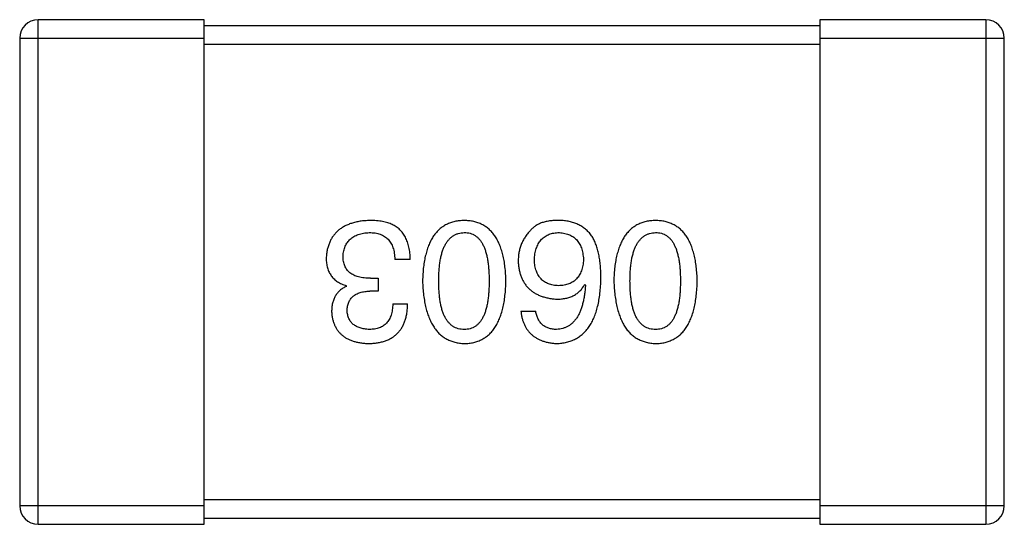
# Model space of a CAD drawing. Header units: millimetres. Extents: x 42 to 554, y 166 to 335.
# Tile 108 of 256: x 449.489 to 451.089, y 202.953 to 203.773. Entities that reach past the tile are written whole.
import ezdxf

# ---------------------------------------------------------------- set-up
doc = ezdxf.new("R2010")
doc.units = ezdxf.units.MM
doc.header["$LTSCALE"] = 30.734
doc.layers.get('0').update_dxf_attribs({"linetype": 'CONTINUOUS'})

msp = doc.modelspace()

# ---------------------------------------------------------------- linework, layer by layer
at = {"linetype": 'Continuous'}
for p, q in [((449.789, 203.7729), (449.519, 203.7729)), ((449.519, 202.9529), (449.519, 203.7729)), ((449.789, 202.9529), (449.789, 203.7729)), ((450.789, 203.7629), (449.789, 203.7629)), ((451.059, 203.7729), (450.789, 203.7729)), ((450.789, 203.7729), (450.789, 202.9529)), ((451.059, 203.7729), (451.059, 202.9529)), ((449.489, 203.7429), (449.789, 203.7429)), ((449.489, 203.7429), (449.489, 202.9829)), ((449.789, 203.7329), (450.789, 203.7329)), ((450.789, 203.7429), (451.089, 203.7429)), ((451.089, 202.9829), (451.089, 203.7429)), ((450.1237, 203.3833), (450.0986, 203.3833)), ((450.0593, 203.3527), (450.0713, 203.3527)), ((450.0713, 203.3527), (450.0713, 203.3319)), ((450.0199, 203.3396), (450.0199, 203.3407)), ((450.0713, 203.3319), (450.0582, 203.3319)), ((450.4073, 203.3428), (450.4084, 203.3418)), ((450.0953, 203.3111), (450.1194, 203.3111)), ((450.3035, 203.2991), (450.3275, 203.2991)), ((450.789, 202.9929), (449.789, 202.9929)), ((449.789, 202.9829), (449.489, 202.9829)), ((451.089, 202.9829), (450.789, 202.9829)), ((449.789, 202.9629), (450.789, 202.9629)), ((449.519, 202.9529), (449.789, 202.9529)), ((450.789, 202.9529), (451.059, 202.9529))]:
    msp.add_line(p, q, dxfattribs=at)
for centre, start, end in [((449.519, 203.7429), 90, 180), ((451.059, 203.7429), 0, 90), ((449.519, 202.9829), 180, 270), ((451.059, 202.9829), 270, 0)]:
    msp.add_arc(centre, 0.03, start, end, dxfattribs=at)
for points, knots in [([(450.0582, 203.4467), (450.0554, 203.4465), (450.0501, 203.4463), (450.0423, 203.4454), (450.0351, 203.4439), (450.0284, 203.4421), (450.0222, 203.4399), (450.0164, 203.4371), (450.0112, 203.434), (450.0065, 203.4304), (450.0023, 203.4263), (449.9986, 203.4218), (449.9953, 203.4168), (449.9927, 203.4114), (449.9905, 203.4055), (449.9888, 203.3992), (449.9876, 203.3925), (449.9873, 203.3879), (449.9871, 203.3855)], [0, 0, 0, 0, 0.078078, 0.151942, 0.221594, 0.28726, 0.350176, 0.409768, 0.467648, 0.523784, 0.578904, 0.634014, 0.689819, 0.746826, 0.805875, 0.867063, 0.931764, 1, 1, 1, 1]), ([(450.0942, 203.4401), (450.0931, 203.4406), (450.0908, 203.4417), (450.087, 203.443), (450.0829, 203.4442), (450.0786, 203.445), (450.0739, 203.4458), (450.0689, 203.4463), (450.0636, 203.4466), (450.06, 203.4466), (450.0582, 203.4467)], [0, 0, 0, 0, 0.101955, 0.208983, 0.322698, 0.44339, 0.570851, 0.70629, 0.84885, 1, 1, 1, 1]), ([(450.1237, 203.3833), (450.1237, 203.3851), (450.1235, 203.3885), (450.1231, 203.3937), (450.1224, 203.3985), (450.1215, 203.4032), (450.1204, 203.4076), (450.1192, 203.4117), (450.1176, 203.4156), (450.1159, 203.4193), (450.1139, 203.4228), (450.1118, 203.426), (450.1094, 203.429), (450.1068, 203.4317), (450.104, 203.4342), (450.1009, 203.4364), (450.0977, 203.4384), (450.0954, 203.4396), (450.0942, 203.4401)], [0, 0, 0, 0, 0.078937, 0.154495, 0.226898, 0.296844, 0.363348, 0.427781, 0.48946, 0.549586, 0.607902, 0.664733, 0.720805, 0.776157, 0.831175, 0.886736, 0.943094, 1, 1, 1, 1]), ([(450.2114, 203.4467), (450.2088, 203.4465), (450.2036, 203.4463), (450.1961, 203.4451), (450.1891, 203.443), (450.1825, 203.4403), (450.1765, 203.4367), (450.171, 203.4324), (450.166, 203.4274), (450.1615, 203.4215), (450.1575, 203.4149), (450.154, 203.4076), (450.151, 203.3996), (450.1486, 203.3908), (450.1465, 203.3812), (450.1451, 203.3709), (450.1441, 203.3599), (450.1438, 203.3522), (450.1437, 203.3483)], [0, 0, 0, 0, 0.059134, 0.115603, 0.169236, 0.221572, 0.273254, 0.32474, 0.377319, 0.431815, 0.488555, 0.548609, 0.612242, 0.680182, 0.75251, 0.829782, 0.91231, 1, 1, 1, 1]), ([(450.2792, 203.3483), (450.279, 203.3522), (450.2788, 203.3599), (450.2777, 203.3709), (450.2763, 203.3812), (450.2743, 203.3908), (450.2718, 203.3996), (450.2688, 203.4076), (450.2653, 203.415), (450.2613, 203.4215), (450.2568, 203.4274), (450.2518, 203.4324), (450.2463, 203.4367), (450.2403, 203.4403), (450.2337, 203.443), (450.2267, 203.4451), (450.2192, 203.4463), (450.2141, 203.4465), (450.2114, 203.4467)], [0, 0, 0, 0, 0.087693, 0.170223, 0.247496, 0.319826, 0.387768, 0.451403, 0.511459, 0.568358, 0.622671, 0.675251, 0.726739, 0.778422, 0.830759, 0.884394, 0.940865, 1, 1, 1, 1]), ([(450.3679, 203.4467), (450.3651, 203.4467), (450.3597, 203.4468), (450.3519, 203.4462), (450.3448, 203.445), (450.3382, 203.4433), (450.3324, 203.4409), (450.3272, 203.438), (450.3225, 203.4345), (450.32, 203.4317), (450.3188, 203.4303)], [0, 0, 0, 0, 0.156782, 0.301945, 0.436395, 0.561474, 0.678489, 0.78853, 0.894967, 1, 1, 1, 1]), ([(450.4193, 203.4204), (450.4178, 203.4225), (450.4149, 203.4264), (450.4097, 203.4316), (450.404, 203.436), (450.3978, 203.4397), (450.391, 203.4426), (450.3838, 203.4447), (450.376, 203.4462), (450.3707, 203.4465), (450.3679, 203.4467)], [0, 0, 0, 0, 0.125033, 0.246266, 0.36603, 0.485265, 0.606781, 0.732144, 0.862551, 1, 1, 1, 1]), ([(450.5223, 203.4467), (450.5196, 203.4465), (450.5145, 203.4463), (450.5069, 203.4451), (450.4999, 203.443), (450.4934, 203.4403), (450.4874, 203.4367), (450.4819, 203.4324), (450.4769, 203.4274), (450.4724, 203.4215), (450.4684, 203.4149), (450.4649, 203.4076), (450.4619, 203.3996), (450.4594, 203.3908), (450.4574, 203.3812), (450.4559, 203.3709), (450.4549, 203.3599), (450.4547, 203.3522), (450.4545, 203.3483)], [0, 0, 0, 0, 0.059134, 0.115603, 0.169236, 0.221572, 0.273254, 0.32474, 0.377319, 0.431815, 0.488555, 0.548609, 0.612242, 0.680182, 0.75251, 0.829782, 0.91231, 1, 1, 1, 1]), ([(450.59, 203.3483), (450.5899, 203.3522), (450.5896, 203.3599), (450.5886, 203.3709), (450.5872, 203.3812), (450.5851, 203.3908), (450.5826, 203.3996), (450.5796, 203.4076), (450.5762, 203.415), (450.5721, 203.4215), (450.5677, 203.4274), (450.5627, 203.4324), (450.5572, 203.4367), (450.5511, 203.4403), (450.5446, 203.443), (450.5376, 203.4451), (450.5301, 203.4463), (450.5249, 203.4465), (450.5223, 203.4467)], [0, 0, 0, 0, 0.087693, 0.170223, 0.247496, 0.319826, 0.387768, 0.451403, 0.511459, 0.568358, 0.622671, 0.675251, 0.726739, 0.778422, 0.830759, 0.884394, 0.940865, 1, 1, 1, 1]), ([(450.0144, 203.3887), (450.0146, 203.3902), (450.0148, 203.3931), (450.0155, 203.3972), (450.0165, 203.4011), (450.0179, 203.4046), (450.0195, 203.408), (450.0214, 203.4111), (450.0236, 203.4138), (450.0261, 203.4164), (450.029, 203.4187), (450.0321, 203.4207), (450.0356, 203.4224), (450.0393, 203.4239), (450.0433, 203.425), (450.0476, 203.426), (450.0522, 203.4267), (450.0554, 203.4269), (450.0571, 203.427)], [0, 0, 0, 0, 0.068514, 0.133941, 0.195994, 0.255362, 0.312994, 0.369441, 0.424687, 0.480522, 0.537148, 0.594801, 0.654411, 0.716817, 0.781981, 0.850498, 0.923306, 1, 1, 1, 1]), ([(450.0571, 203.427), (450.0587, 203.427), (450.0619, 203.4269), (450.0665, 203.4264), (450.0708, 203.4255), (450.0748, 203.4243), (450.0785, 203.4228), (450.0819, 203.4209), (450.085, 203.4187), (450.0877, 203.4161), (450.0902, 203.4132), (450.0923, 203.4099), (450.0942, 203.4063), (450.0957, 203.4024), (450.0969, 203.3981), (450.0978, 203.3934), (450.0984, 203.3885), (450.0985, 203.3851), (450.0986, 203.3833)], [0, 0, 0, 0, 0.071272, 0.13882, 0.201858, 0.262757, 0.320043, 0.376709, 0.431462, 0.486034, 0.541209, 0.597703, 0.65589, 0.717768, 0.782056, 0.850407, 0.92277, 1, 1, 1, 1]), ([(450.1699, 203.3483), (450.1699, 203.3514), (450.17, 203.3575), (450.1705, 203.3663), (450.1713, 203.3745), (450.1724, 203.3822), (450.1738, 203.3892), (450.1756, 203.3956), (450.1777, 203.4015), (450.1801, 203.4067), (450.1829, 203.4114), (450.186, 203.4154), (450.1894, 203.4189), (450.1932, 203.4217), (450.1973, 203.424), (450.2017, 203.4257), (450.2065, 203.4267), (450.2097, 203.4269), (450.2114, 203.427)], [0, 0, 0, 0, 0.094834, 0.184067, 0.267029, 0.344713, 0.417334, 0.484367, 0.546941, 0.604717, 0.65953, 0.710539, 0.759381, 0.806382, 0.853027, 0.900623, 0.949121, 1, 1, 1, 1]), ([(450.2114, 203.427), (450.213, 203.4269), (450.2162, 203.4268), (450.2209, 203.4259), (450.2252, 203.4244), (450.2292, 203.4221), (450.2329, 203.4194), (450.2362, 203.4159), (450.2392, 203.4119), (450.2419, 203.4072), (450.2443, 203.402), (450.2463, 203.3961), (450.248, 203.3896), (450.2495, 203.3826), (450.2505, 203.3749), (450.2513, 203.3666), (450.2518, 203.3576), (450.2518, 203.3515), (450.2518, 203.3483)], [0, 0, 0, 0, 0.049766, 0.097012, 0.143225, 0.188786, 0.235079, 0.282962, 0.333687, 0.387747, 0.445963, 0.508657, 0.576545, 0.649868, 0.72822, 0.812712, 0.903543, 1, 1, 1, 1]), ([(450.3188, 203.4303), (450.3172, 203.4285), (450.3141, 203.4251), (450.3101, 203.4195), (450.3067, 203.4137), (450.3039, 203.4077), (450.3017, 203.4013), (450.3002, 203.3948), (450.2993, 203.388), (450.2992, 203.3834), (450.2991, 203.3811)], [0, 0, 0, 0, 0.129393, 0.255335, 0.378531, 0.500878, 0.622934, 0.746191, 0.87096, 1, 1, 1, 1]), ([(450.3253, 203.3822), (450.3254, 203.3839), (450.3256, 203.3873), (450.3263, 203.3921), (450.3273, 203.3967), (450.3284, 203.4009), (450.3299, 203.4049), (450.3316, 203.4084), (450.3336, 203.4117), (450.3359, 203.4147), (450.3384, 203.4174), (450.3412, 203.4197), (450.3443, 203.4218), (450.3477, 203.4235), (450.3513, 203.4249), (450.3551, 203.4259), (450.3593, 203.4266), (450.3621, 203.4269), (450.3636, 203.427)], [0, 0, 0, 0, 0.078863, 0.153308, 0.223539, 0.289857, 0.35341, 0.413572, 0.471721, 0.528235, 0.584279, 0.638781, 0.69466, 0.751251, 0.809198, 0.869697, 0.933318, 1, 1, 1, 1]), ([(450.3636, 203.427), (450.3652, 203.4269), (450.3683, 203.4268), (450.3728, 203.4261), (450.377, 203.4252), (450.3809, 203.4239), (450.3845, 203.4224), (450.3879, 203.4204), (450.3909, 203.4182), (450.3936, 203.4155), (450.3962, 203.4127), (450.3983, 203.4094), (450.4002, 203.4058), (450.4018, 203.402), (450.403, 203.3977), (450.404, 203.3932), (450.4048, 203.3884), (450.405, 203.385), (450.4051, 203.3833)], [0, 0, 0, 0, 0.070403, 0.137196, 0.200053, 0.260887, 0.31876, 0.37535, 0.430743, 0.485927, 0.541678, 0.598832, 0.657726, 0.719441, 0.783504, 0.851852, 0.923533, 1, 1, 1, 1]), ([(450.4807, 203.3483), (450.4808, 203.3514), (450.4808, 203.3575), (450.4813, 203.3663), (450.4821, 203.3745), (450.4832, 203.3822), (450.4847, 203.3892), (450.4865, 203.3956), (450.4885, 203.4015), (450.491, 203.4067), (450.4937, 203.4114), (450.4969, 203.4154), (450.5003, 203.4189), (450.504, 203.4217), (450.5081, 203.424), (450.5126, 203.4257), (450.5173, 203.4267), (450.5206, 203.4269), (450.5223, 203.427)], [0, 0, 0, 0, 0.094834, 0.184067, 0.267029, 0.344713, 0.417334, 0.484367, 0.546941, 0.604717, 0.65953, 0.710539, 0.759381, 0.806382, 0.853027, 0.900623, 0.949121, 1, 1, 1, 1]), ([(450.5223, 203.427), (450.5239, 203.4269), (450.5271, 203.4268), (450.5317, 203.4259), (450.5361, 203.4244), (450.54, 203.4221), (450.5437, 203.4194), (450.5471, 203.4159), (450.5501, 203.4119), (450.5527, 203.4072), (450.5551, 203.402), (450.5572, 203.3961), (450.5588, 203.3896), (450.5603, 203.3826), (450.5614, 203.3749), (450.5621, 203.3666), (450.5626, 203.3576), (450.5627, 203.3515), (450.5627, 203.3483)], [0, 0, 0, 0, 0.049766, 0.097012, 0.143225, 0.188786, 0.235079, 0.282962, 0.333687, 0.387747, 0.445963, 0.508657, 0.576545, 0.649868, 0.72822, 0.812712, 0.903543, 1, 1, 1, 1]), ([(450.4335, 203.3527), (450.4335, 203.3562), (450.4334, 203.3631), (450.4327, 203.3731), (450.4317, 203.3825), (450.4301, 203.3913), (450.4281, 203.3995), (450.4257, 203.4071), (450.4228, 203.4141), (450.4204, 203.4184), (450.4193, 203.4204)], [0, 0, 0, 0, 0.151498, 0.29521, 0.430242, 0.557137, 0.677306, 0.790845, 0.898111, 1, 1, 1, 1]), ([(449.9871, 203.3855), (449.9871, 203.384), (449.9872, 203.3812), (449.9876, 203.3772), (449.9882, 203.3733), (449.9891, 203.3696), (449.9903, 203.3661), (449.9917, 203.3628), (449.9934, 203.3597), (449.9953, 203.3567), (449.9974, 203.354), (449.9999, 203.3515), (450.0026, 203.3492), (450.0056, 203.3471), (450.0088, 203.3452), (450.0122, 203.3434), (450.016, 203.3419), (450.0186, 203.3411), (450.0199, 203.3407)], [0, 0, 0, 0, 0.071215, 0.138707, 0.20396, 0.266995, 0.327734, 0.387609, 0.445602, 0.503345, 0.561136, 0.618597, 0.677672, 0.738255, 0.799989, 0.863961, 0.930555, 1, 1, 1, 1]), ([(450.0593, 203.3527), (450.0574, 203.3527), (450.0539, 203.3527), (450.0489, 203.3532), (450.0441, 203.3538), (450.0397, 203.3549), (450.0357, 203.3561), (450.032, 203.3576), (450.0286, 203.3595), (450.0256, 203.3616), (450.023, 203.364), (450.0207, 203.3667), (450.0187, 203.3697), (450.0172, 203.373), (450.0159, 203.3765), (450.0151, 203.3803), (450.0145, 203.3845), (450.0145, 203.3873), (450.0144, 203.3887)], [0, 0, 0, 0, 0.082495, 0.159728, 0.232496, 0.300725, 0.365163, 0.425859, 0.483728, 0.538892, 0.592921, 0.646195, 0.699968, 0.754746, 0.811387, 0.870806, 0.933482, 1, 1, 1, 1]), ([(450.2991, 203.3811), (450.2992, 203.3787), (450.2994, 203.3742), (450.3004, 203.3675), (450.3019, 203.3613), (450.3037, 203.3555), (450.306, 203.3501), (450.3088, 203.3452), (450.312, 203.3406), (450.3157, 203.3365), (450.3199, 203.3328), (450.3244, 203.3295), (450.3295, 203.3267), (450.335, 203.3242), (450.3409, 203.3222), (450.3474, 203.3206), (450.3542, 203.3195), (450.3589, 203.319), (450.3614, 203.3188)], [0, 0, 0, 0, 0.071527, 0.139094, 0.20346, 0.264939, 0.323904, 0.381383, 0.437591, 0.493343, 0.549401, 0.606085, 0.664838, 0.725424, 0.788712, 0.855452, 0.925772, 1, 1, 1, 1]), ([(450.3647, 203.3407), (450.3632, 203.3407), (450.3602, 203.3409), (450.356, 203.3415), (450.352, 203.3424), (450.3483, 203.3436), (450.3449, 203.3451), (450.3417, 203.3469), (450.3388, 203.3491), (450.3362, 203.3515), (450.3339, 203.3543), (450.3318, 203.3574), (450.33, 203.3608), (450.3285, 203.3645), (450.3273, 203.3685), (450.3263, 203.3728), (450.3256, 203.3774), (450.3254, 203.3806), (450.3253, 203.3822)], [0, 0, 0, 0, 0.069884, 0.136529, 0.199638, 0.259844, 0.317774, 0.374356, 0.430026, 0.485148, 0.5409, 0.597889, 0.657472, 0.718614, 0.783613, 0.85129, 0.923712, 1, 1, 1, 1]), ([(450.4051, 203.3833), (450.405, 203.3816), (450.4048, 203.3783), (450.4041, 203.3736), (450.4031, 203.3692), (450.4018, 203.3651), (450.4003, 203.3613), (450.3984, 203.3578), (450.3964, 203.3546), (450.3939, 203.3518), (450.3913, 203.3493), (450.3883, 203.3471), (450.3851, 203.3452), (450.3815, 203.3437), (450.3777, 203.3424), (450.3736, 203.3415), (450.3692, 203.3409), (450.3662, 203.3407), (450.3647, 203.3407)], [0, 0, 0, 0, 0.076072, 0.148369, 0.216753, 0.281358, 0.342792, 0.401604, 0.458929, 0.514444, 0.569818, 0.625343, 0.681554, 0.739608, 0.800134, 0.863477, 0.929547, 1, 1, 1, 1]), ([(450.1437, 203.3483), (450.1438, 203.3443), (450.1442, 203.3365), (450.1453, 203.3252), (450.1469, 203.3146), (450.149, 203.3048), (450.1515, 203.2958), (450.1545, 203.2875), (450.158, 203.28), (450.1621, 203.2732), (450.1666, 203.2672), (450.1715, 203.2619), (450.177, 203.2574), (450.1829, 203.2537), (450.1894, 203.2508), (450.1963, 203.2486), (450.2037, 203.2471), (450.2088, 203.2468), (450.2114, 203.2467)], [0, 0, 0, 0, 0.088475, 0.171606, 0.249595, 0.322626, 0.391327, 0.455765, 0.516374, 0.573675, 0.628522, 0.681161, 0.732559, 0.783563, 0.83504, 0.887639, 0.942585, 1, 1, 1, 1]), ([(450.2114, 203.2696), (450.2097, 203.2697), (450.2065, 203.2698), (450.2017, 203.2707), (450.1973, 203.2723), (450.1931, 203.2744), (450.1894, 203.2773), (450.186, 203.2807), (450.1829, 203.2847), (450.1801, 203.2893), (450.1777, 203.2946), (450.1756, 203.3005), (450.1738, 203.307), (450.1724, 203.314), (450.1713, 203.3217), (450.1705, 203.3301), (450.17, 203.339), (450.1699, 203.3451), (450.1699, 203.3483)], [0, 0, 0, 0, 0.050604, 0.098688, 0.145699, 0.191791, 0.238625, 0.286717, 0.337546, 0.391814, 0.449755, 0.512106, 0.579685, 0.652048, 0.730262, 0.814146, 0.904281, 1, 1, 1, 1]), ([(450.2114, 203.2467), (450.2141, 203.2468), (450.2192, 203.247), (450.2268, 203.2483), (450.2337, 203.2505), (450.2403, 203.2533), (450.2463, 203.2569), (450.2518, 203.2614), (450.2568, 203.2666), (450.2613, 203.2727), (450.2653, 203.2794), (450.2688, 203.287), (450.2718, 203.2953), (450.2743, 203.3044), (450.2763, 203.3143), (450.2777, 203.3249), (450.2788, 203.3364), (450.279, 203.3442), (450.2792, 203.3483)], [0, 0, 0, 0, 0.057911, 0.113262, 0.165956, 0.217443, 0.268511, 0.319665, 0.372, 0.426129, 0.483365, 0.543779, 0.607756, 0.676562, 0.749704, 0.827713, 0.911177, 1, 1, 1, 1]), ([(450.2518, 203.3483), (450.2518, 203.3451), (450.2518, 203.339), (450.2513, 203.3301), (450.2505, 203.3217), (450.2495, 203.314), (450.248, 203.307), (450.2463, 203.3005), (450.2443, 203.2946), (450.2419, 203.2894), (450.2392, 203.2847), (450.2362, 203.2807), (450.2328, 203.2773), (450.2292, 203.2744), (450.2252, 203.2723), (450.2209, 203.2707), (450.2162, 203.2698), (450.213, 203.2697), (450.2114, 203.2696)], [0, 0, 0, 0, 0.096452, 0.187278, 0.271765, 0.350519, 0.423437, 0.491321, 0.554011, 0.612224, 0.666281, 0.717003, 0.764884, 0.811423, 0.856783, 0.902993, 0.950236, 1, 1, 1, 1]), ([(450.3614, 203.2467), (450.3642, 203.2468), (450.3697, 203.2472), (450.3777, 203.2486), (450.3852, 203.2509), (450.3922, 203.254), (450.3986, 203.2578), (450.4045, 203.2625), (450.4098, 203.268), (450.4145, 203.2743), (450.4188, 203.2813), (450.4225, 203.2892), (450.4257, 203.2978), (450.4283, 203.3073), (450.4305, 203.3175), (450.432, 203.3285), (450.4331, 203.3403), (450.4334, 203.3485), (450.4335, 203.3527)], [0, 0, 0, 0, 0.058957, 0.115262, 0.16907, 0.221312, 0.273147, 0.324961, 0.377649, 0.432026, 0.488925, 0.549039, 0.612912, 0.680653, 0.753056, 0.830314, 0.912483, 1, 1, 1, 1]), ([(450.4545, 203.3483), (450.4547, 203.3443), (450.455, 203.3365), (450.4562, 203.3252), (450.4578, 203.3146), (450.4598, 203.3048), (450.4624, 203.2958), (450.4654, 203.2875), (450.4689, 203.28), (450.4729, 203.2732), (450.4774, 203.2672), (450.4824, 203.2619), (450.4879, 203.2574), (450.4938, 203.2537), (450.5003, 203.2508), (450.5072, 203.2486), (450.5146, 203.2471), (450.5197, 203.2468), (450.5223, 203.2467)], [0, 0, 0, 0, 0.088475, 0.171606, 0.249595, 0.322626, 0.391327, 0.455765, 0.516374, 0.573675, 0.628522, 0.681161, 0.732559, 0.783563, 0.83504, 0.887639, 0.942585, 1, 1, 1, 1]), ([(450.5223, 203.2696), (450.5206, 203.2697), (450.5173, 203.2698), (450.5126, 203.2707), (450.5081, 203.2723), (450.504, 203.2744), (450.5003, 203.2773), (450.4968, 203.2807), (450.4938, 203.2847), (450.491, 203.2893), (450.4885, 203.2946), (450.4864, 203.3005), (450.4847, 203.307), (450.4832, 203.314), (450.4821, 203.3217), (450.4813, 203.3301), (450.4808, 203.339), (450.4808, 203.3451), (450.4807, 203.3483)], [0, 0, 0, 0, 0.050604, 0.098688, 0.145699, 0.191791, 0.238625, 0.286717, 0.337546, 0.391814, 0.449755, 0.512106, 0.579685, 0.652048, 0.730262, 0.814146, 0.904281, 1, 1, 1, 1]), ([(450.5223, 203.2467), (450.5249, 203.2468), (450.5301, 203.247), (450.5376, 203.2483), (450.5446, 203.2505), (450.5512, 203.2533), (450.5572, 203.2569), (450.5627, 203.2614), (450.5677, 203.2666), (450.5722, 203.2727), (450.5762, 203.2794), (450.5796, 203.287), (450.5827, 203.2953), (450.5851, 203.3044), (450.5872, 203.3143), (450.5886, 203.3249), (450.5896, 203.3364), (450.5899, 203.3442), (450.59, 203.3483)], [0, 0, 0, 0, 0.057911, 0.113262, 0.165956, 0.217443, 0.268511, 0.319665, 0.372, 0.426129, 0.483365, 0.543779, 0.607756, 0.676562, 0.749704, 0.827713, 0.911177, 1, 1, 1, 1]), ([(450.5627, 203.3483), (450.5627, 203.3451), (450.5626, 203.339), (450.5621, 203.3301), (450.5614, 203.3217), (450.5603, 203.314), (450.5588, 203.307), (450.5572, 203.3005), (450.5551, 203.2946), (450.5527, 203.2894), (450.5501, 203.2847), (450.5471, 203.2807), (450.5437, 203.2773), (450.5401, 203.2744), (450.5361, 203.2723), (450.5317, 203.2707), (450.5271, 203.2698), (450.5239, 203.2697), (450.5223, 203.2696)], [0, 0, 0, 0, 0.096452, 0.187278, 0.271765, 0.350519, 0.423437, 0.491321, 0.554011, 0.612224, 0.666281, 0.717003, 0.764884, 0.811423, 0.856783, 0.902993, 0.950236, 1, 1, 1, 1]), ([(450.0199, 203.3396), (450.018, 203.3386), (450.0143, 203.3367), (450.0093, 203.333), (450.0051, 203.3287), (450.0017, 203.3238), (449.9991, 203.3182), (449.9972, 203.312), (449.9961, 203.3052), (449.9959, 203.3005), (449.9959, 203.298)], [0, 0, 0, 0, 0.125227, 0.244792, 0.361427, 0.478215, 0.59667, 0.722058, 0.856314, 1, 1, 1, 1]), ([(450.021, 203.3002), (450.0211, 203.3015), (450.0212, 203.3039), (450.0217, 203.3074), (450.0226, 203.3106), (450.0237, 203.3137), (450.025, 203.3165), (450.0267, 203.319), (450.0286, 203.3214), (450.0308, 203.3235), (450.0333, 203.3254), (450.036, 203.327), (450.039, 203.3284), (450.0423, 203.3296), (450.0459, 203.3305), (450.0498, 203.3312), (450.0539, 203.3317), (450.0567, 203.3319), (450.0582, 203.3319)], [0, 0, 0, 0, 0.067741, 0.131599, 0.192143, 0.249977, 0.306453, 0.361639, 0.416449, 0.471489, 0.527582, 0.584873, 0.644974, 0.70814, 0.77492, 0.845909, 0.920585, 1, 1, 1, 1]), ([(450.3614, 203.3188), (450.364, 203.3189), (450.3691, 203.319), (450.3764, 203.3201), (450.3831, 203.322), (450.3893, 203.3246), (450.3948, 203.328), (450.3996, 203.3322), (450.4039, 203.3372), (450.4061, 203.3409), (450.4073, 203.3428)], [0, 0, 0, 0, 0.144617, 0.279572, 0.40596, 0.526097, 0.64389, 0.760003, 0.877724, 1, 1, 1, 1]), ([(450.4084, 203.3418), (450.4082, 203.3389), (450.4078, 203.3334), (450.4068, 203.3255), (450.4055, 203.318), (450.4039, 203.3111), (450.402, 203.3048), (450.3998, 203.2989), (450.3974, 203.2936), (450.3946, 203.2887), (450.3914, 203.2845), (450.3881, 203.2808), (450.3844, 203.2775), (450.3803, 203.2749), (450.376, 203.2727), (450.3714, 203.2712), (450.3665, 203.27), (450.3631, 203.2697), (450.3614, 203.2696)], [0, 0, 0, 0, 0.089218, 0.173709, 0.252753, 0.326963, 0.397099, 0.462534, 0.524018, 0.582178, 0.637235, 0.689955, 0.741228, 0.791618, 0.841661, 0.892925, 0.945259, 1, 1, 1, 1]), ([(449.9959, 203.298), (449.996, 203.296), (449.9964, 203.2922), (449.9974, 203.2865), (449.9989, 203.2813), (450.0007, 203.2764), (450.0031, 203.2719), (450.0058, 203.2677), (450.0089, 203.2639), (450.0125, 203.2605), (450.0165, 203.2575), (450.0209, 203.2548), (450.0257, 203.2525), (450.031, 203.2506), (450.0366, 203.249), (450.0427, 203.2479), (450.0492, 203.247), (450.0537, 203.2468), (450.056, 203.2467)], [0, 0, 0, 0, 0.067521, 0.132139, 0.193339, 0.252064, 0.309083, 0.364848, 0.420021, 0.475612, 0.532002, 0.589602, 0.649896, 0.712634, 0.778603, 0.848416, 0.922155, 1, 1, 1, 1]), ([(450.0571, 203.2696), (450.0557, 203.2697), (450.053, 203.2698), (450.0492, 203.2703), (450.0455, 203.271), (450.0421, 203.2719), (450.039, 203.273), (450.0361, 203.2744), (450.0335, 203.2759), (450.0311, 203.2778), (450.0289, 203.2798), (450.0271, 203.2821), (450.0254, 203.2845), (450.024, 203.2872), (450.0229, 203.2902), (450.022, 203.2933), (450.0213, 203.2967), (450.0211, 203.299), (450.021, 203.3002)], [0, 0, 0, 0, 0.078051, 0.151197, 0.220412, 0.286742, 0.34933, 0.409464, 0.467368, 0.52298, 0.578639, 0.633998, 0.690142, 0.746855, 0.805868, 0.867776, 0.932345, 1, 1, 1, 1]), ([(450.056, 203.2467), (450.0585, 203.2467), (450.0634, 203.2469), (450.0705, 203.2478), (450.0771, 203.2491), (450.0832, 203.251), (450.0889, 203.2533), (450.0941, 203.2561), (450.0988, 203.2594), (450.103, 203.2633), (450.1068, 203.2676), (450.1101, 203.2724), (450.1128, 203.2777), (450.1151, 203.2834), (450.1169, 203.2897), (450.1183, 203.2964), (450.1191, 203.3036), (450.1193, 203.3086), (450.1194, 203.3111)], [0, 0, 0, 0, 0.073232, 0.142595, 0.207997, 0.270074, 0.329156, 0.386529, 0.441846, 0.496976, 0.551877, 0.607941, 0.665637, 0.725446, 0.788542, 0.855101, 0.925196, 1, 1, 1, 1]), ([(450.0953, 203.3111), (450.0953, 203.3095), (450.0951, 203.3062), (450.0945, 203.3015), (450.0938, 203.2971), (450.0926, 203.293), (450.0912, 203.2893), (450.0895, 203.2859), (450.0875, 203.2827), (450.0853, 203.28), (450.0827, 203.2775), (450.0799, 203.2754), (450.0768, 203.2736), (450.0734, 203.2721), (450.0697, 203.271), (450.0657, 203.2702), (450.0615, 203.2697), (450.0586, 203.2696), (450.0571, 203.2696)], [0, 0, 0, 0, 0.078134, 0.15164, 0.221358, 0.286689, 0.348614, 0.407697, 0.464247, 0.520153, 0.574432, 0.629291, 0.684538, 0.742032, 0.801329, 0.863637, 0.930123, 1, 1, 1, 1]), ([(450.3035, 203.2991), (450.3037, 203.2971), (450.3042, 203.2932), (450.3055, 203.2876), (450.307, 203.2823), (450.309, 203.2774), (450.3114, 203.2729), (450.3141, 203.2687), (450.3172, 203.2648), (450.3206, 203.2613), (450.3244, 203.2582), (450.3286, 203.2555), (450.3332, 203.2531), (450.3381, 203.2511), (450.3434, 203.2494), (450.3491, 203.2481), (450.3551, 203.2472), (450.3593, 203.2468), (450.3614, 203.2467)], [0, 0, 0, 0, 0.06947, 0.136096, 0.199592, 0.260665, 0.319672, 0.377156, 0.433415, 0.489984, 0.546535, 0.604276, 0.663499, 0.725182, 0.788953, 0.855683, 0.926216, 1, 1, 1, 1]), ([(450.3614, 203.2696), (450.3591, 203.2697), (450.3548, 203.2698), (450.3487, 203.2713), (450.3433, 203.2736), (450.3385, 203.2769), (450.3346, 203.2811), (450.3314, 203.2863), (450.329, 203.2924), (450.328, 203.2968), (450.3275, 203.2991)], [0, 0, 0, 0, 0.136586, 0.261496, 0.378089, 0.490612, 0.605522, 0.725767, 0.8561, 1, 1, 1, 1])]:
    msp.add_open_spline(points, degree=3, knots=knots, dxfattribs=at)

doc.saveas('drawing.dxf')
